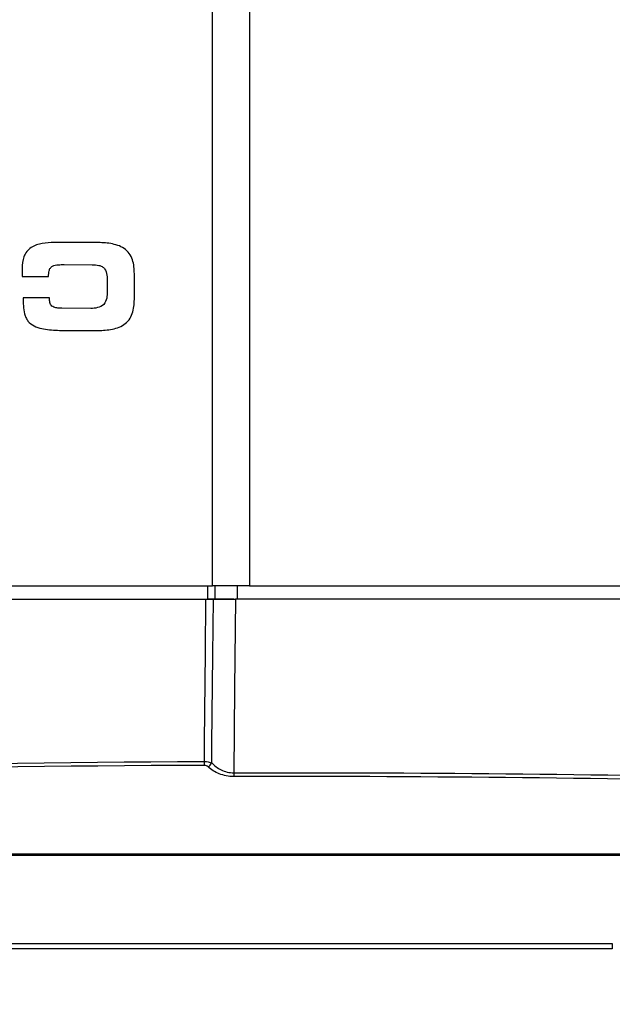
# Model space of a CAD drawing. Header units: millimetres. Extents: x 10 to 272, y 8 to 208.
# Tile 15 of 31: x 80 to 94, y 75 to 97. Entities that reach past the tile are written whole.
import ezdxf

# ---------------------------------------------------------------- set-up
doc = ezdxf.new("R2010")
doc.units = ezdxf.units.MM
doc.styles.add('SLDTEXTSTYLE0', font='TXT', dxfattribs={"width": 0.75})
doc.dimstyles.new('SLDDIMSTYLE0', dxfattribs={"dimtxt": 1.905, "dimasz": 3, "dimexe": 0, "dimexo": 0.0625, "dimgap": 0.47625, "dimtad": 0, "dimtih": 1, "dimtoh": 1, "dimdec": 1, "dimlfac": 2, "dimrnd": 1e-09, "dimzin": 12, "dimdsep": 46, "dimtxsty": 'SLDTEXTSTYLE0', "dimsah": 1, "dimcen": 0.09, "dimadec": 0, "dimazin": 3, "dimtfac": 1, "dimtdec": 1, "dimtofl": 0, "dimtmove": 0, "dimatfit": 3, "dimfxl": 1, "dimfrac": 2, "dimtolj": 1, "dimtzin": 12, "dimarcsym": 0})
doc.dimstyles.new('SLDDIMSTYLE2', dxfattribs={"dimtxt": 1.905, "dimasz": 3, "dimexe": 0, "dimexo": 0.0625, "dimgap": 0.47625, "dimtad": 0, "dimtih": 1, "dimtoh": 1, "dimdec": 1, "dimlfac": 2, "dimrnd": 1e-09, "dimzin": 4, "dimdsep": 46, "dimtxsty": 'SLDTEXTSTYLE0', "dimsah": 1, "dimcen": 0.09, "dimadec": 0, "dimazin": 1, "dimtfac": 1, "dimtdec": 1, "dimtofl": 0, "dimtmove": 0, "dimatfit": 3, "dimfxl": 1, "dimfrac": 2, "dimtolj": 1, "dimtzin": 12, "dimarcsym": 0})

# ---------------------------------------------------------------- blocks, each defined once
blk = doc.blocks.new('_D_4')
at = {"color": 7, "linetype": 'Continuous', "lineweight": 18}
for p, q in [((119.586, 86.346), (119.586, 63.168)), ((59.064, 84.853), (59.064, 63.168)), ((88.341, 67.855), (87.76, 67.855)), ((87.76, 67.855), (87.76, 64.831)), ((93.267, 67.855), (93.847, 67.855)), ((93.847, 67.855), (93.847, 64.831)), ((59.064, 66.343), (80.459, 66.343)), ((119.586, 66.343), (94.814, 66.343)), ((87.76, 64.831), (88.341, 64.831)), ((93.847, 64.831), (93.267, 64.831))]:
    blk.add_line(p, q, dxfattribs=at)
for points in [[(59.064, 66.343), (62.064, 65.843), (62.064, 66.843)], [(119.586, 66.343), (116.586, 66.843), (116.586, 65.843)]]:
    blk.add_solid(points, dxfattribs=at)
at = {"color": 7, "linetype": 'Continuous', "lineweight": 18, "char_height": 1.905, "attachment_point": 1, "style": 'SLDTEXTSTYLE0'}
for s, insert in [('121.0', (80.846, 67.287)), ('4.77', (88.341, 67.287))]:
    blk.add_mtext(s, dxfattribs=dict(at, insert=insert))
blk = doc.blocks.new('_D_5')
at = {"color": 7, "linetype": 'Continuous', "lineweight": 18}
for p, q in [((114.399, 84.503), (114.399, 68.501)), ((59.477, 81.953), (59.477, 68.501)), ((88.341, 73.188), (87.76, 73.188)), ((87.76, 73.188), (87.76, 70.164)), ((93.267, 73.188), (93.847, 73.188)), ((93.847, 73.188), (93.847, 70.164)), ((59.477, 71.676), (80.459, 71.676)), ((114.399, 71.676), (94.814, 71.676)), ((87.76, 70.164), (88.341, 70.164)), ((93.847, 70.164), (93.267, 70.164))]:
    blk.add_line(p, q, dxfattribs=at)
for points in [[(59.477, 71.676), (62.477, 71.176), (62.477, 72.176)], [(114.399, 71.676), (111.399, 72.176), (111.399, 71.176)]]:
    blk.add_solid(points, dxfattribs=at)
at = {"color": 7, "linetype": 'Continuous', "lineweight": 18, "char_height": 1.905, "attachment_point": 1, "style": 'SLDTEXTSTYLE0'}
for s, insert in [('109.8', (80.846, 72.619)), ('4.32', (88.341, 72.619))]:
    blk.add_mtext(s, dxfattribs=dict(at, insert=insert))

msp = doc.modelspace()

# ---------------------------------------------------------------- linework, layer by layer
at = {"color": 7, "linetype": 'Continuous', "lineweight": 25}
for p, q in [((84.673, 84.738), (84.673, 98.193)), ((85.502, 98.193), (85.502, 84.738)), ((82.073, 92.442), (81.119, 92.443)), ((81.345, 91.947), (81.977, 91.946)), ((80.407, 91.863), (80.407, 91.682)), ((82.922, 91.167), (82.922, 91.743)), ((80.407, 91.682), (80.998, 91.681)), ((82.315, 91.559), (82.314, 91.352)), ((81.022, 91.199), (80.43, 91.2)), ((81.022, 91.146), (81.022, 91.199)), ((81.943, 90.966), (81.299, 90.967)), ((81.375, 90.471), (82.071, 90.47)), ((65.173, 84.738), (84.673, 84.738)), ((84.57, 84.438), (84.57, 84.738)), ((85.502, 84.738), (84.673, 84.738)), ((84.736, 84.438), (84.733, 84.738)), ((85.232, 84.438), (85.232, 84.738)), ((85.502, 84.738), (111.699, 84.738)), ((84.528, 84.438), (84.57, 84.438)), ((84.736, 84.438), (84.57, 84.438)), ((85.157, 84.438), (84.736, 84.438)), ((85.231, 84.438), (85.19, 84.438)), ((63.657, 78.725), (108.204, 78.725)), ((108.204, 78.688), (63.657, 78.688)), ((66.734, 76.716), (93.642, 76.716)), ((93.642, 76.716), (93.642, 76.593)), ((93.642, 76.593), (66.734, 76.593))]:
    msp.add_line(p, q, dxfattribs=at)
at = {"color": 7, "linetype": 'Continuous', "lineweight": 25, "flags": 128}
for points in [[(84.492, 80.798), (84.496, 81.248), (84.516, 83.247), (84.528, 84.438)], [(84.657, 80.767), (84.661, 81.185), (84.681, 83.184), (84.694, 84.438)], [(85.19, 84.438), (85.17, 82.442), (85.151, 80.546)]]:
    msp.add_lwpolyline(points, dxfattribs=at)
at = {"color": 7, "linetype": 'Continuous', "lineweight": 25}
for centre, radius, start, end in [((108.285, 80.888), 23.794, 180.2168, 180.4244), ((84.468, 80.865), 0.213, 299.996, 332.4179), ((120.749, 80.635), 35.598, 180.1423, 180.2811)]:
    msp.add_arc(centre, radius, start, end, dxfattribs=at)
for centre, major_axis, start_param, end_param in [((86.423, -410.521), (0, 491.237), 0.003932, 0.042902), ((86.423, -410.525), (0, 490.987), 6.23608, 6.285776)]:
    msp.add_ellipse(centre, major_axis=major_axis, ratio=0.999848, start_param=start_param, end_param=end_param, dxfattribs=at)
for points, knots in [([(81.119, 92.443), (81.031, 92.443), (80.943, 92.438), (80.769, 92.406), (80.682, 92.379), (80.571, 92.306), (80.537, 92.276), (80.482, 92.206), (80.462, 92.167), (80.415, 92.041), (80.407, 91.952), (80.407, 91.863)], [0, 0, 0, 0, 0.25, 0.25, 0.5, 0.5, 0.625, 0.625, 0.75, 0.75, 1, 1, 1, 1]), ([(82.922, 91.743), (82.922, 91.849), (82.913, 91.954), (82.861, 92.105), (82.837, 92.154), (82.774, 92.24), (82.735, 92.278), (82.647, 92.339), (82.598, 92.362), (82.498, 92.397), (82.445, 92.41), (82.287, 92.437), (82.18, 92.442), (82.073, 92.442)], [0, 0, 0, 0, 0.25, 0.25, 0.375, 0.375, 0.5, 0.5, 0.625, 0.625, 0.75, 0.75, 1, 1, 1, 1]), ([(80.998, 91.681), (80.998, 91.725), (81, 91.769), (81.017, 91.832), (81.025, 91.853), (81.051, 91.889), (81.068, 91.903), (81.126, 91.934), (81.171, 91.94), (81.258, 91.947), (81.301, 91.947), (81.345, 91.947)], [0, 0, 0, 0, 0.25, 0.25, 0.375, 0.375, 0.5, 0.5, 0.75, 0.75, 1, 1, 1, 1]), ([(81.977, 91.946), (82.027, 91.946), (82.078, 91.943), (82.152, 91.925), (82.176, 91.916), (82.22, 91.89), (82.239, 91.873), (82.285, 91.812), (82.299, 91.761), (82.313, 91.661), (82.315, 91.61), (82.315, 91.559)], [0, 0, 0, 0, 0.25, 0.25, 0.375, 0.375, 0.5, 0.5, 0.75, 0.75, 1, 1, 1, 1]), ([(82.314, 91.352), (82.314, 91.299), (82.312, 91.247), (82.291, 91.144), (82.27, 91.094), (82.199, 91.018), (82.149, 90.995), (82.049, 90.969), (81.996, 90.966), (81.943, 90.966)], [0, 0, 0, 0, 0.25, 0.25, 0.5, 0.5, 0.75, 0.75, 1, 1, 1, 1]), ([(80.43, 91.2), (80.43, 91.14), (80.43, 91.08), (80.438, 90.962), (80.445, 90.903), (80.467, 90.815), (80.477, 90.787), (80.502, 90.732), (80.517, 90.706), (80.572, 90.635), (80.621, 90.598), (80.728, 90.545), (80.786, 90.527), (80.902, 90.501), (80.961, 90.493), (81.137, 90.474), (81.256, 90.471), (81.375, 90.471)], [0, 0, 0, 0, 0.125, 0.125, 0.25, 0.25, 0.3125, 0.3125, 0.375, 0.375, 0.5, 0.5, 0.625, 0.625, 0.75, 0.75, 1, 1, 1, 1]), ([(81.299, 90.967), (81.267, 90.967), (81.236, 90.968), (81.173, 90.976), (81.142, 90.982), (81.084, 91.007), (81.058, 91.027), (81.027, 91.082), (81.022, 91.114), (81.022, 91.146)], [0, 0, 0, 0, 0.25, 0.25, 0.5, 0.5, 0.75, 0.75, 1, 1, 1, 1]), ([(82.071, 90.47), (82.177, 90.47), (82.284, 90.474), (82.442, 90.501), (82.494, 90.513), (82.594, 90.547), (82.643, 90.571), (82.731, 90.63), (82.771, 90.668), (82.834, 90.753), (82.858, 90.802), (82.911, 90.952), (82.921, 91.06), (82.922, 91.167)], [0, 0, 0, 0, 0.25, 0.25, 0.375, 0.375, 0.5, 0.5, 0.625, 0.625, 0.75, 0.75, 1, 1, 1, 1]), ([(84.694, 84.438), (84.758, 84.438), (84.83, 84.438), (84.989, 84.438), (85.071, 84.438), (85.157, 84.438)], [0, 0, 0, 0, 0.5, 0.5, 1, 1, 1, 1]), ([(85.151, 80.46), (85.094, 80.46), (85.038, 80.465), (84.929, 80.487), (84.877, 80.503), (84.779, 80.542), (84.732, 80.566), (84.648, 80.62), (84.61, 80.649), (84.575, 80.681)], [0, 0, 0, 0, 0.25, 0.25, 0.5, 0.5, 0.75, 0.75, 1, 1, 1, 1]), ([(84.657, 80.767), (84.686, 80.736), (84.718, 80.707), (84.789, 80.654), (84.828, 80.63), (84.912, 80.59), (84.957, 80.574), (85.052, 80.552), (85.101, 80.546), (85.151, 80.546)], [0, 0, 0, 0, 0.25, 0.25, 0.5, 0.5, 0.75, 0.75, 1, 1, 1, 1])]:
    msp.add_open_spline(points, degree=3, knots=knots, dxfattribs=at)
for points in [[(65.311, 84.438), (71.713, 84.438), (78.12, 84.438), (84.528, 84.438)], [(84.569, 84.438), (84.615, 84.438), (84.659, 84.438), (84.694, 84.438)], [(85.157, 84.438), (85.168, 84.438), (85.179, 84.438), (85.19, 84.438)], [(111.699, 84.438), (102.884, 84.438), (94.057, 84.438), (85.231, 84.438)], [(65.353, 80.35), (71.726, 80.624), (78.107, 80.773), (84.492, 80.798)], [(84.492, 80.798), (84.554, 80.798), (84.613, 80.786), (84.657, 80.767)], [(84.575, 80.681), (84.555, 80.699), (84.525, 80.712), (84.492, 80.712)], [(85.151, 80.546), (93.289, 80.567), (101.425, 80.386), (109.545, 80.003)]]:
    msp.add_open_spline(points, degree=3, dxfattribs=at)

# ---------------------------------------------------------------- dimensions: what is measured, and where the dimension line sits
at = {"color": 7, "linetype": 'Continuous', "lineweight": 18}
for base, p1, p2, dimstyle, picture, middle in [((59.064, 66.343), (119.586, 87.616), (59.064, 86.123), 'SLDDIMSTYLE2', '_D_4', (87.637, 66.343)), ((114.399, 71.676), (59.477, 83.223), (114.399, 85.773), 'SLDDIMSTYLE0', '_D_5', (87.637, 71.676))]:
    dim = msp.add_linear_dim(base=base, p1=p1, p2=p2, dimstyle=dimstyle, dxfattribs=at)
    dim.commit()
    dim.dimension.update_dxf_attribs({"geometry": picture, "text_midpoint": middle, "dimtype": 160})

doc.saveas('drawing.dxf')
